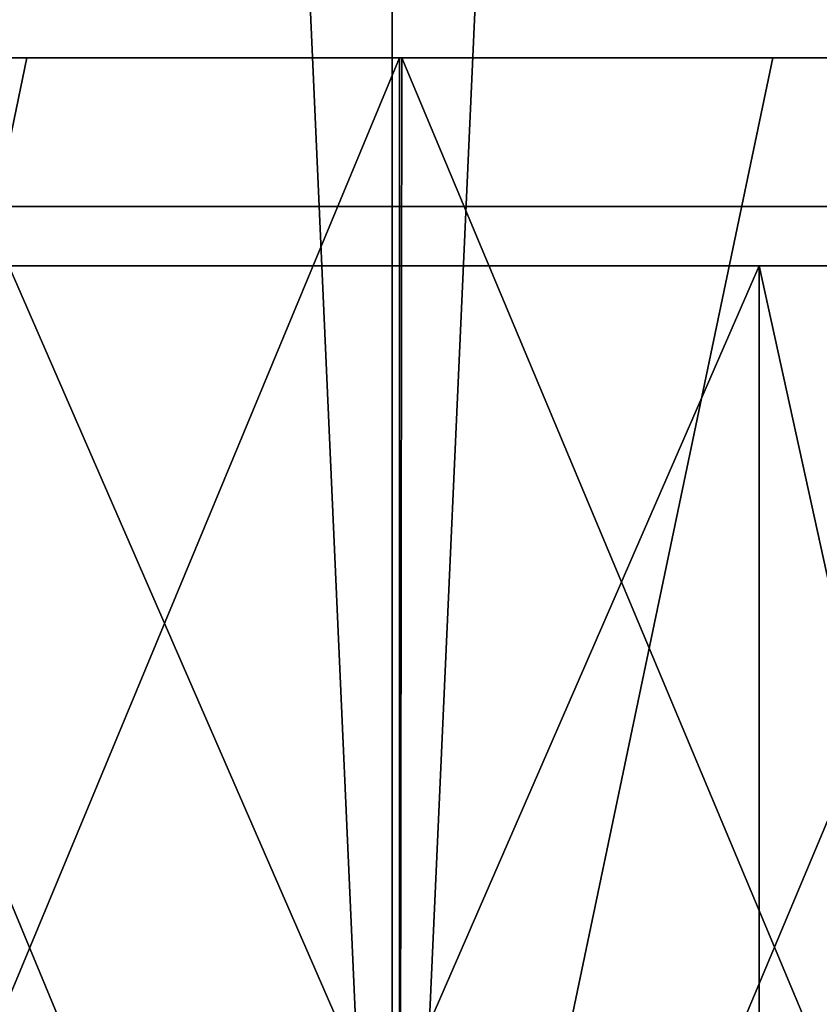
# Model space of a CAD drawing. Header units: millimetres. Extents: x -47 to 51, y -73 to 34.
# Tile 14 of 113: x -8.9 to -6.2, y -69.69 to -66.37. Entities that reach past the tile are written whole.
import ezdxf

# ---------------------------------------------------------------- set-up
doc = ezdxf.new("R2010")
doc.units = ezdxf.units.MM
doc.header["$LTSCALE"] = 65.185185
for name, color, linetype in [('154', 7, 'CONTINUOUS'), ('155', 7, 'CONTINUOUS'), ('159', 7, 'CONTINUOUS'), ('161', 7, 'CONTINUOUS'), ('162', 7, 'CONTINUOUS'), ('179', 7, 'CONTINUOUS'), ('180', 7, 'CONTINUOUS'), ('181', 7, 'CONTINUOUS'), ('182', 7, 'CONTINUOUS'), ('189', 7, 'CONTINUOUS'), ('193', 7, 'CONTINUOUS'), ('194', 7, 'CONTINUOUS'), ('209', 7, 'CONTINUOUS'), ('210', 7, 'CONTINUOUS')]:
    doc.layers.add(name, color=color, linetype=linetype)

msp = doc.modelspace()

# ---------------------------------------------------------------- linework, layer by layer
at = {"layer": '154', "linetype": 'Continuous'}
for points in [[(-10.1165, -66.5, 41.0206), (-10.105, -66.5, -41.0234), (-8.8705, -66.5, 41.3078), (-10.1165, -66.5, 41.0206)], [(-10.105, -66.5, -41.0234), (-7.6079, -66.5, -41.5591), (-8.8705, -66.5, 41.3078), (-10.105, -66.5, -41.0234)], [(-8.8705, -66.5, 41.3078), (-7.6079, -66.5, -41.5591), (-7.6166, -66.5, 41.5575), (-8.8705, -66.5, 41.3078)], [(-7.6166, -66.5, 41.5575), (-7.6079, -66.5, -41.5591), (-6.3584, -66.5, 41.7688), (-7.6166, -66.5, 41.5575)], [(-7.6079, -66.5, -41.5591), (-5.09, -66.5, -41.9421), (-6.3584, -66.5, 41.7688), (-7.6079, -66.5, -41.5591)], [(-6.3584, -66.5, 41.7688), (-5.09, -66.5, -41.9421), (-5.0965, -66.5, 41.9414), (-6.3584, -66.5, 41.7688)]]:
    msp.add_3dface(points, dxfattribs=at)
at = {"layer": '155', "linetype": 'Continuous'}
for points in [[(-7.6158, -72.5, -41.5579), (-10.105, -66.5, -41.0234), (-10.1111, -72.5, -41.0223), (-7.6158, -72.5, -41.5579)], [(-7.6079, -66.5, -41.5591), (-10.105, -66.5, -41.0234), (-7.6158, -72.5, -41.5579), (-7.6079, -66.5, -41.5591)], [(-5.0927, -72.5, -41.9419), (-7.6079, -66.5, -41.5591), (-7.6158, -72.5, -41.5579), (-5.0927, -72.5, -41.9419)], [(-5.09, -66.5, -41.9421), (-7.6079, -66.5, -41.5591), (-5.0927, -72.5, -41.9419), (-5.09, -66.5, -41.9421)]]:
    msp.add_3dface(points, dxfattribs=at)
at = {"layer": '159', "linetype": 'Continuous'}
for points in [[(-10.1165, -66.5, 41.0206), (-8.8705, -66.5, 41.3078), (-10.1111, -72.5, 41.0223), (-10.1165, -66.5, 41.0206)], [(-8.8705, -66.5, 41.3078), (-7.6166, -66.5, 41.5575), (-10.1111, -72.5, 41.0223), (-8.8705, -66.5, 41.3078)], [(-7.6166, -66.5, 41.5575), (-7.6158, -72.5, 41.5579), (-10.1111, -72.5, 41.0223), (-7.6166, -66.5, 41.5575)], [(-7.6166, -66.5, 41.5575), (-6.3584, -66.5, 41.7688), (-7.6158, -72.5, 41.5579), (-7.6166, -66.5, 41.5575)], [(-6.3584, -66.5, 41.7688), (-5.0965, -66.5, 41.9414), (-7.6158, -72.5, 41.5579), (-6.3584, -66.5, 41.7688)], [(-5.0965, -66.5, 41.9414), (-5.0927, -72.5, 41.9419), (-7.6158, -72.5, 41.5579), (-5.0965, -66.5, 41.9414)]]:
    msp.add_3dface(points, dxfattribs=at)
at = {"layer": '161', "linetype": 'Continuous'}
for points in [[(-10.1471, -72.5, 42.814), (-7.6405, -72.5, 43.3315), (-10.1471, -16.5, 42.814), (-10.1471, -72.5, 42.814)], [(-10.1471, -16.5, 42.814), (-7.6405, -72.5, 43.3315), (-7.6405, -16.5, 43.3315), (-10.1471, -16.5, 42.814)], [(-7.6405, -72.5, 43.3315), (-5.1081, -72.5, 43.7025), (-7.6405, -16.5, 43.3315), (-7.6405, -72.5, 43.3315)], [(-7.6405, -16.5, 43.3315), (-5.1081, -72.5, 43.7025), (-5.5632, -50.5, 43.6469), (-7.6405, -16.5, 43.3315)]]:
    msp.add_3dface(points, dxfattribs=at)
at = {"layer": '162', "linetype": 'Continuous'}
for points in [[(-10.1471, -16.5, -42.814), (-7.6405, -16.5, -43.3315), (-10.1471, -72.5, -42.814), (-10.1471, -16.5, -42.814)], [(-10.1471, -72.5, -42.814), (-7.6405, -16.5, -43.3315), (-7.6405, -72.5, -43.3315), (-10.1471, -72.5, -42.814)], [(-7.6405, -16.5, -43.3315), (-5.1081, -16.5, -43.7025), (-7.6405, -72.5, -43.3315), (-7.6405, -16.5, -43.3315)], [(-7.6405, -72.5, -43.3315), (-5.1081, -16.5, -43.7025), (-5.1081, -72.5, -43.7025), (-7.6405, -72.5, -43.3315)]]:
    msp.add_3dface(points, dxfattribs=at)
at = {"layer": '179', "linetype": 'Continuous'}
for points in [[(-7.7411, -67, -31.0495), (-9.888, -67, -30.434), (-7.7414, -67, 31.0495), (-7.7411, -67, -31.0495)], [(-7.7414, -67, 31.0495), (-9.888, -67, -30.434), (-9.8873, -67, 30.4342), (-7.7414, -67, 31.0495)], [(-5.5566, -67, 31.5139), (-7.7411, -67, -31.0495), (-7.7414, -67, 31.0495), (-5.5566, -67, 31.5139)], [(-5.5554, -67, -31.5141), (-7.7411, -67, -31.0495), (-5.5566, -67, 31.5139), (-5.5554, -67, -31.5141)]]:
    msp.add_3dface(points, dxfattribs=at)
at = {"layer": '180', "color": 252, "linetype": 'Continuous', "true_color": 0x969696}
for points in [[(-7.7411, -67.2, 31.0495), (-9.888, -67.2, 30.434), (-7.8687, -67.2, 37.7797), (-7.7411, -67.2, 31.0495)], [(-7.8687, -67.2, 37.7797), (-9.888, -67.2, 30.434), (-8.0875, -67.2, 37.7147), (-7.8687, -67.2, 37.7797)], [(-8.0875, -67.2, 37.7147), (-9.888, -67.2, 30.434), (-8.4031, -67.2, 37.6387), (-8.0875, -67.2, 37.7147)], [(-8.4031, -67.2, 37.6387), (-9.888, -67.2, 30.434), (-8.6162, -67.2, 37.5992), (-8.4031, -67.2, 37.6387)], [(-8.6162, -67.2, 37.5992), (-9.888, -67.2, 30.434), (-8.7764, -67.2, 37.5827), (-8.6162, -67.2, 37.5992)], [(-8.7764, -67.2, 37.5827), (-9.888, -67.2, 30.434), (-8.895, -67.2, 37.5831), (-8.7764, -67.2, 37.5827)], [(-9.8873, -67.2, -30.4342), (-7.7414, -67.2, -31.0495), (-9.1475, -67.2, -36.3677), (-9.8873, -67.2, -30.4342)], [(-8.7773, -67.2, -36.4588), (-8.9325, -67.2, -40.7832), (-9.4943, -67.2, -39.3719), (-8.7773, -67.2, -36.4588)], [(-9.1475, -67.2, -36.3677), (-7.7414, -67.2, -31.0495), (-8.7773, -67.2, -36.4588), (-9.1475, -67.2, -36.3677)], [(-6.4049, -67.2, -41.2558), (-8.9325, -67.2, -40.7832), (-6.5903, -67.2, -39.973), (-6.4049, -67.2, -41.2558)], [(-6.5903, -67.2, -39.973), (-8.9325, -67.2, -40.7832), (-8.4483, -67.2, -36.8994), (-6.5903, -67.2, -39.973)], [(-8.4483, -67.2, -36.8994), (-8.9325, -67.2, -40.7832), (-8.7773, -67.2, -36.4588), (-8.4483, -67.2, -36.8994)], [(-8.9314, -67.2, 40.7835), (-6.4044, -67.2, 41.2559), (-8.8421, -67.2, 38.9504), (-8.9314, -67.2, 40.7835)], [(-8.9124, -67.2, 38.8651), (-8.9314, -67.2, 40.7835), (-8.8842, -67.2, 38.9069), (-8.9124, -67.2, 38.8651)], [(-8.8842, -67.2, 38.9069), (-8.9314, -67.2, 40.7835), (-8.8421, -67.2, 38.9504), (-8.8842, -67.2, 38.9069)], [(-8.8421, -67.2, 38.9504), (-6.4044, -67.2, 41.2559), (-8.7789, -67.2, 38.9974), (-8.8421, -67.2, 38.9504)], [(-8.7957, -67.2, 38.2471), (-8.7655, -67.2, 38.2246), (-8.7736, -67.2, 38.1462), (-8.7957, -67.2, 38.2471)], [(-8.7789, -67.2, 38.9974), (-6.4044, -67.2, 41.2559), (-8.6955, -67.2, 39.0413), (-8.7789, -67.2, 38.9974)], [(-7.7414, -67.2, -31.0495), (-8.4483, -67.2, -36.8994), (-8.7773, -67.2, -36.4588), (-7.7414, -67.2, -31.0495)], [(-8.7736, -67.2, 38.1462), (-8.7655, -67.2, 38.2246), (-8.7541, -67.2, 38.0774), (-8.7736, -67.2, 38.1462)], [(-8.7655, -67.2, 38.2246), (-8.7264, -67.2, 38.205), (-8.7541, -67.2, 38.0774), (-8.7655, -67.2, 38.2246)], [(-8.7541, -67.2, 38.0774), (-8.7264, -67.2, 38.205), (-8.7318, -67.2, 38.0288), (-8.7541, -67.2, 38.0774)], [(-8.7318, -67.2, 38.0288), (-8.7264, -67.2, 38.205), (-8.7088, -67.2, 37.9968), (-8.7318, -67.2, 38.0288)], [(-8.7264, -67.2, 38.205), (-8.6747, -67.2, 38.189), (-8.7088, -67.2, 37.9968), (-8.7264, -67.2, 38.205)], [(-8.7088, -67.2, 37.9968), (-8.6747, -67.2, 38.189), (-8.6858, -67.2, 37.9765), (-8.7088, -67.2, 37.9968)], [(-8.6955, -67.2, 39.0413), (-6.4044, -67.2, 41.2559), (-8.5767, -67.2, 39.0851), (-8.6955, -67.2, 39.0413)], [(-8.6858, -67.2, 37.9765), (-8.6747, -67.2, 38.189), (-8.6621, -67.2, 37.9642), (-8.6858, -67.2, 37.9765)], [(-8.6747, -67.2, 38.189), (-8.6048, -67.2, 38.1785), (-8.6621, -67.2, 37.9642), (-8.6747, -67.2, 38.189)], [(-8.6621, -67.2, 37.9642), (-8.6048, -67.2, 38.1785), (-8.6282, -67.2, 37.9566), (-8.6621, -67.2, 37.9642)], [(-8.6282, -67.2, 37.9566), (-8.6048, -67.2, 38.1785), (-8.5807, -67.2, 37.9546), (-8.6282, -67.2, 37.9566)], [(-8.6048, -67.2, 38.1785), (-8.5123, -67.2, 38.1768), (-8.5807, -67.2, 37.9546), (-8.6048, -67.2, 38.1785)], [(-8.5807, -67.2, 37.9546), (-8.5123, -67.2, 38.1768), (-8.5168, -67.2, 37.9589), (-8.5807, -67.2, 37.9546)], [(-8.5767, -67.2, 39.0851), (-6.4044, -67.2, 41.2559), (-8.4136, -67.2, 39.1276), (-8.5767, -67.2, 39.0851)], [(-8.5168, -67.2, 37.9589), (-8.5123, -67.2, 38.1768), (-8.4321, -67.2, 37.9709), (-8.5168, -67.2, 37.9589)], [(-8.5123, -67.2, 38.1768), (-8.3928, -67.2, 38.1876), (-8.4321, -67.2, 37.9709), (-8.5123, -67.2, 38.1768)], [(-8.4483, -67.2, -36.8994), (-7.7414, -67.2, -31.0495), (-8.3867, -67.2, -36.5766), (-8.4483, -67.2, -36.8994)], [(-6.0902, -67.2, -37.3488), (-6.5903, -67.2, -39.973), (-8.4483, -67.2, -36.8994), (-6.0902, -67.2, -37.3488)], [(-8.4321, -67.2, 37.9709), (-8.3928, -67.2, 38.1876), (-8.3203, -67.2, 37.9929), (-8.4321, -67.2, 37.9709)], [(-8.4136, -67.2, 39.1276), (-6.4044, -67.2, 41.2559), (-8.1725, -67.2, 39.1738), (-8.4136, -67.2, 39.1276)], [(-8.3928, -67.2, 38.1876), (-8.241, -67.2, 38.2151), (-8.3203, -67.2, 37.9929), (-8.3928, -67.2, 38.1876)], [(-7.7414, -67.2, -31.0495), (-5.6542, -67.2, -37.0974), (-8.3867, -67.2, -36.5766), (-7.7414, -67.2, -31.0495)], [(-8.3203, -67.2, 37.9929), (-8.241, -67.2, 38.2151), (-8.2127, -67.2, 38.0181), (-8.3203, -67.2, 37.9929)], [(-8.2127, -67.2, 38.0181), (-8.241, -67.2, 38.2151), (-8.0106, -67.2, 38.2723), (-8.2127, -67.2, 38.0181)], [(-8.1375, -67.2, 38.0385), (-8.2127, -67.2, 38.0181), (-8.0106, -67.2, 38.2723), (-8.1375, -67.2, 38.0385)], [(-8.1725, -67.2, 39.1738), (-6.4044, -67.2, 41.2559), (-7.9994, -67.2, 39.1947), (-8.1725, -67.2, 39.1738)], [(-8.0846, -67.2, 38.0554), (-8.1375, -67.2, 38.0385), (-8.0106, -67.2, 38.2723), (-8.0846, -67.2, 38.0554)], [(-8.0478, -67.2, 38.07), (-8.0846, -67.2, 38.0554), (-8.0106, -67.2, 38.2723), (-8.0478, -67.2, 38.07)], [(-8.0229, -67.2, 38.0828), (-8.0478, -67.2, 38.07), (-8.0106, -67.2, 38.2723), (-8.0229, -67.2, 38.0828)], [(-8.0079, -67.2, 38.0951), (-8.0229, -67.2, 38.0828), (-8.0106, -67.2, 38.2723), (-8.0079, -67.2, 38.0951)], [(-7.9833, -67.2, 38.1759), (-8.0079, -67.2, 38.0951), (-8.0106, -67.2, 38.2723), (-7.9833, -67.2, 38.1759)], [(-7.8438, -67.2, 38.3262), (-7.9833, -67.2, 38.1759), (-8.0106, -67.2, 38.2723), (-7.8438, -67.2, 38.3262)], [(-7.989, -67.2, 38.1251), (-8.0079, -67.2, 38.0951), (-7.9833, -67.2, 38.1759), (-7.989, -67.2, 38.1251)], [(-7.9994, -67.2, 39.1947), (-6.4044, -67.2, 41.2559), (-7.8748, -67.2, 39.1972), (-7.9994, -67.2, 39.1947)], [(-7.9819, -67.2, 38.1513), (-7.989, -67.2, 38.1251), (-7.9833, -67.2, 38.1759), (-7.9819, -67.2, 38.1513)], [(-7.4868, -67.2, 38.2847), (-7.9833, -67.2, 38.1759), (-7.6426, -67.2, 38.4267), (-7.4868, -67.2, 38.2847)], [(-7.6426, -67.2, 38.4267), (-7.9833, -67.2, 38.1759), (-7.7245, -67.2, 38.3776), (-7.6426, -67.2, 38.4267)], [(-7.7245, -67.2, 38.3776), (-7.9833, -67.2, 38.1759), (-7.8438, -67.2, 38.3262), (-7.7245, -67.2, 38.3776)], [(-7.8748, -67.2, 39.1972), (-6.4044, -67.2, 41.2559), (-7.7876, -67.2, 39.1855), (-7.8748, -67.2, 39.1972)], [(-7.7163, -67.2, 37.8377), (-7.7411, -67.2, 31.0495), (-7.8687, -67.2, 37.7797), (-7.7163, -67.2, 37.8377)], [(-7.7876, -67.2, 39.1855), (-6.4044, -67.2, 41.2559), (-7.7424, -67.2, 39.1691), (-7.7876, -67.2, 39.1855)], [(-7.7424, -67.2, 39.1691), (-6.4044, -67.2, 41.2559), (-7.7013, -67.2, 39.1434), (-7.7424, -67.2, 39.1691)], [(-7.7414, -67.2, -31.0495), (-5.5566, -67.2, -31.5139), (-5.6542, -67.2, -37.0974), (-7.7414, -67.2, -31.0495)], [(-5.5554, -67.2, 31.5141), (-7.7411, -67.2, 31.0495), (-5.6709, -67.2, 37.8396), (-5.5554, -67.2, 31.5141)], [(-5.6709, -67.2, 37.8396), (-7.7411, -67.2, 31.0495), (-6.1889, -67.2, 37.7544), (-5.6709, -67.2, 37.8396)], [(-6.1889, -67.2, 37.7544), (-7.7411, -67.2, 31.0495), (-6.2422, -67.2, 38.0784), (-6.1889, -67.2, 37.7544)], [(-6.2422, -67.2, 38.0784), (-7.7411, -67.2, 31.0495), (-7.0316, -67.2, 37.9486), (-6.2422, -67.2, 38.0784)], [(-7.0316, -67.2, 37.9486), (-7.7411, -67.2, 31.0495), (-7.0914, -67.2, 38.3121), (-7.0316, -67.2, 37.9486)], [(-7.0914, -67.2, 38.3121), (-7.7411, -67.2, 31.0495), (-7.2124, -67.2, 38.7195), (-7.0914, -67.2, 38.3121)], [(-7.2124, -67.2, 38.7195), (-7.7411, -67.2, 31.0495), (-7.2315, -67.2, 38.88), (-7.2124, -67.2, 38.7195)], [(-7.2315, -67.2, 38.88), (-7.7411, -67.2, 31.0495), (-7.2332, -67.2, 39.0033), (-7.2315, -67.2, 38.88)], [(-7.2332, -67.2, 39.0033), (-7.7411, -67.2, 31.0495), (-7.4725, -67.2, 38.1791), (-7.2332, -67.2, 39.0033)], [(-7.4725, -67.2, 38.1791), (-7.7411, -67.2, 31.0495), (-7.4766, -67.2, 38.0991), (-7.4725, -67.2, 38.1791)], [(-7.4766, -67.2, 38.0991), (-7.7411, -67.2, 31.0495), (-7.4932, -67.2, 38.0352), (-7.4766, -67.2, 38.0991)], [(-7.4932, -67.2, 38.0352), (-7.7411, -67.2, 31.0495), (-7.5204, -67.2, 37.9816), (-7.4932, -67.2, 38.0352)], [(-7.5204, -67.2, 37.9816), (-7.7411, -67.2, 31.0495), (-7.5589, -67.2, 37.9346), (-7.5204, -67.2, 37.9816)], [(-7.5589, -67.2, 37.9346), (-7.7411, -67.2, 31.0495), (-7.6123, -67.2, 37.8921), (-7.5589, -67.2, 37.9346)], [(-7.6123, -67.2, 37.8921), (-7.7411, -67.2, 31.0495), (-7.7163, -67.2, 37.8377), (-7.6123, -67.2, 37.8921)], [(-7.7013, -67.2, 39.1434), (-6.4044, -67.2, 41.2559), (-7.6623, -67.2, 39.1061), (-7.7013, -67.2, 39.1434)], [(-7.6623, -67.2, 39.1061), (-6.4044, -67.2, 41.2559), (-7.6243, -67.2, 39.0519), (-7.6623, -67.2, 39.1061)], [(-7.6081, -67.2, 38.4571), (-7.4868, -67.2, 38.2847), (-7.6426, -67.2, 38.4267), (-7.6081, -67.2, 38.4571)], [(-7.6243, -67.2, 39.0519), (-6.4044, -67.2, 41.2559), (-7.5872, -67.2, 38.9718), (-7.6243, -67.2, 39.0519)], [(-7.5803, -67.2, 38.4926), (-7.4868, -67.2, 38.2847), (-7.6081, -67.2, 38.4571), (-7.5803, -67.2, 38.4926)], [(-7.5872, -67.2, 38.9718), (-6.4044, -67.2, 41.2559), (-7.5537, -67.2, 38.8553), (-7.5872, -67.2, 38.9718)], [(-7.5583, -67.2, 38.535), (-7.4868, -67.2, 38.2847), (-7.5803, -67.2, 38.4926), (-7.5583, -67.2, 38.535)], [(-7.5423, -67.2, 38.5871), (-7.4868, -67.2, 38.2847), (-7.5583, -67.2, 38.535), (-7.5423, -67.2, 38.5871)], [(-7.5537, -67.2, 38.8553), (-6.4044, -67.2, 41.2559), (-7.5355, -67.2, 38.7406), (-7.5537, -67.2, 38.8553)], [(-7.5335, -67.2, 38.6533), (-7.4868, -67.2, 38.2847), (-7.5423, -67.2, 38.5871), (-7.5335, -67.2, 38.6533)], [(-7.5355, -67.2, 38.7406), (-6.4044, -67.2, 41.2559), (-7.5335, -67.2, 38.6533), (-7.5355, -67.2, 38.7406)], [(-6.4044, -67.2, 41.2559), (-7.2046, -67.2, 39.1644), (-7.5335, -67.2, 38.6533), (-6.4044, -67.2, 41.2559)], [(-7.2046, -67.2, 39.1644), (-7.4868, -67.2, 38.2847), (-7.5335, -67.2, 38.6533), (-7.2046, -67.2, 39.1644)], [(-7.4868, -67.2, 38.2847), (-7.2046, -67.2, 39.1644), (-7.4725, -67.2, 38.1791), (-7.4868, -67.2, 38.2847)], [(-7.2226, -67.2, 39.096), (-7.2332, -67.2, 39.0033), (-7.4725, -67.2, 38.1791), (-7.2226, -67.2, 39.096)], [(-7.2046, -67.2, 39.1644), (-7.2226, -67.2, 39.096), (-7.4725, -67.2, 38.1791), (-7.2046, -67.2, 39.1644)], [(-6.7437, -67.2, 38.7966), (-7.0914, -67.2, 38.3121), (-7.2124, -67.2, 38.7195), (-6.7437, -67.2, 38.7966)], [(-7.2046, -67.2, 39.1644), (-6.4044, -67.2, 41.2559), (-7.1818, -67.2, 39.2155), (-7.2046, -67.2, 39.1644)], [(-7.1818, -67.2, 39.2155), (-6.4044, -67.2, 41.2559), (-7.1555, -67.2, 39.2546), (-7.1818, -67.2, 39.2155)], [(-7.1555, -67.2, 39.2546), (-6.4044, -67.2, 41.2559), (-7.1135, -67.2, 39.2966), (-7.1555, -67.2, 39.2546)], [(-7.1135, -67.2, 39.2966), (-6.4044, -67.2, 41.2559), (-7.0489, -67.2, 39.341), (-7.1135, -67.2, 39.2966)], [(-6.302, -67.2, 38.4419), (-7.0914, -67.2, 38.3121), (-6.3833, -67.2, 38.9369), (-6.302, -67.2, 38.4419)], [(-6.3833, -67.2, 38.9369), (-7.0914, -67.2, 38.3121), (-6.3949, -67.2, 38.9918), (-6.3833, -67.2, 38.9369)], [(-6.3949, -67.2, 38.9918), (-7.0914, -67.2, 38.3121), (-6.4087, -67.2, 39.0306), (-6.3949, -67.2, 38.9918)], [(-6.4087, -67.2, 39.0306), (-7.0914, -67.2, 38.3121), (-6.4242, -67.2, 39.0556), (-6.4087, -67.2, 39.0306)], [(-6.4242, -67.2, 39.0556), (-7.0914, -67.2, 38.3121), (-6.4335, -67.2, 39.063), (-6.4242, -67.2, 39.0556)], [(-6.4335, -67.2, 39.063), (-7.0914, -67.2, 38.3121), (-6.4487, -67.2, 39.0687), (-6.4335, -67.2, 39.063)], [(-6.4487, -67.2, 39.0687), (-7.0914, -67.2, 38.3121), (-6.4703, -67.2, 39.0719), (-6.4487, -67.2, 39.0687)], [(-6.4703, -67.2, 39.0719), (-7.0914, -67.2, 38.3121), (-6.499, -67.2, 39.0723), (-6.4703, -67.2, 39.0719)], [(-6.499, -67.2, 39.0723), (-7.0914, -67.2, 38.3121), (-6.5361, -67.2, 39.0694), (-6.499, -67.2, 39.0723)], [(-6.5361, -67.2, 39.0694), (-7.0914, -67.2, 38.3121), (-6.7437, -67.2, 38.7966), (-6.5361, -67.2, 39.0694)], [(-7.0489, -67.2, 39.341), (-6.4044, -67.2, 41.2559), (-6.9522, -67.2, 39.3864), (-7.0489, -67.2, 39.341)], [(-6.9522, -67.2, 39.3864), (-6.4044, -67.2, 41.2559), (-6.8134, -67.2, 39.4305), (-6.9522, -67.2, 39.3864)], [(-6.8134, -67.2, 39.4305), (-6.4044, -67.2, 41.2559), (-6.6214, -67.2, 39.4703), (-6.8134, -67.2, 39.4305)], [(-6.7559, -67.2, 38.9184), (-6.754, -67.2, 38.9567), (-6.753, -67.2, 38.8662), (-6.7559, -67.2, 38.9184)], [(-6.754, -67.2, 38.9567), (-6.7484, -67.2, 38.9837), (-6.753, -67.2, 38.8662), (-6.754, -67.2, 38.9567)], [(-6.753, -67.2, 38.8662), (-6.7484, -67.2, 38.9837), (-6.7437, -67.2, 38.7966), (-6.753, -67.2, 38.8662)], [(-6.7484, -67.2, 38.9837), (-6.7398, -67.2, 39.0012), (-6.7437, -67.2, 38.7966), (-6.7484, -67.2, 38.9837)], [(-6.5831, -67.2, 39.0628), (-6.5361, -67.2, 39.0694), (-6.7437, -67.2, 38.7966), (-6.5831, -67.2, 39.0628)], [(-6.6468, -67.2, 39.0495), (-6.5831, -67.2, 39.0628), (-6.7437, -67.2, 38.7966), (-6.6468, -67.2, 39.0495)], [(-6.6922, -67.2, 39.0342), (-6.6468, -67.2, 39.0495), (-6.7437, -67.2, 38.7966), (-6.6922, -67.2, 39.0342)], [(-6.7223, -67.2, 39.0178), (-6.6922, -67.2, 39.0342), (-6.7437, -67.2, 38.7966), (-6.7223, -67.2, 39.0178)], [(-6.7398, -67.2, 39.0012), (-6.7223, -67.2, 39.0178), (-6.7437, -67.2, 38.7966), (-6.7398, -67.2, 39.0012)], [(-6.6214, -67.2, 39.4703), (-6.4044, -67.2, 41.2559), (-6.4156, -67.2, 39.4949), (-6.6214, -67.2, 39.4703)], [(-6.2158, -67.2, -40.0443), (-6.4049, -67.2, -41.2558), (-6.5903, -67.2, -39.973), (-6.2158, -67.2, -40.0443)], [(-6.4156, -67.2, 39.4949), (-6.4044, -67.2, 41.2559), (-6.2656, -67.2, 39.4961), (-6.4156, -67.2, 39.4949)], [(-5.1313, -67.2, -41.4335), (-6.4049, -67.2, -41.2558), (-5.6542, -67.2, -37.0974), (-5.1313, -67.2, -41.4335)], [(-5.6542, -67.2, -37.0974), (-6.4049, -67.2, -41.2558), (-6.2158, -67.2, -40.0443), (-5.6542, -67.2, -37.0974)], [(-6.4044, -67.2, 41.2559), (-3.8527, -67.2, 41.5719), (-6.2656, -67.2, 39.4961), (-6.4044, -67.2, 41.2559)], [(-6.2656, -67.2, 39.4961), (-3.8527, -67.2, 41.5719), (-6.1593, -67.2, 39.4813), (-6.2656, -67.2, 39.4961)]]:
    msp.add_3dface(points, dxfattribs=at)
at = {"layer": '181', "linetype": 'Continuous'}
for points in [[(-8.9325, -67.2, -40.7832), (-6.4049, -67.2, -41.2558), (-8.9314, -73, -40.7835), (-8.9325, -67.2, -40.7832)], [(-8.9314, -73, -40.7835), (-6.4049, -67.2, -41.2558), (-6.4044, -73, -41.2559), (-8.9314, -73, -40.7835)], [(-6.4049, -67.2, -41.2558), (-5.1313, -67.2, -41.4335), (-6.4044, -73, -41.2559), (-6.4049, -67.2, -41.2558)], [(-6.4044, -73, -41.2559), (-5.1313, -67.2, -41.4335), (-3.8527, -73, -41.5719), (-6.4044, -73, -41.2559)]]:
    msp.add_3dface(points, dxfattribs=at)
at = {"layer": '182', "linetype": 'Continuous'}
for points in [[(-6.4049, -73, 41.2558), (-8.9314, -67.2, 40.7835), (-8.9325, -73, 40.7832), (-6.4049, -73, 41.2558)], [(-6.4044, -67.2, 41.2559), (-8.9314, -67.2, 40.7835), (-6.4049, -73, 41.2558), (-6.4044, -67.2, 41.2559)], [(-5.1313, -73, 41.4335), (-6.4044, -67.2, 41.2559), (-6.4049, -73, 41.2558), (-5.1313, -73, 41.4335)], [(-3.8527, -67.2, 41.5719), (-6.4044, -67.2, 41.2559), (-5.1313, -73, 41.4335), (-3.8527, -67.2, 41.5719)]]:
    msp.add_3dface(points, dxfattribs=at)
at = {"layer": '189', "color": 252, "linetype": 'Continuous', "true_color": 0x969696}
for points in [[(-8.8775, -67.2, 38.5974), (-8.8729, -67.2, 38.6199), (-8.8752, -67.2, 38.571), (-8.8775, -67.2, 38.5974)], [(-8.8752, -67.2, 38.571), (-8.8729, -67.2, 38.6199), (-8.8655, -67.2, 38.527), (-8.8752, -67.2, 38.571)], [(-8.8729, -67.2, 38.6199), (-8.8618, -67.2, 38.6408), (-8.8655, -67.2, 38.527), (-8.8729, -67.2, 38.6199)], [(-8.8655, -67.2, 38.527), (-8.8618, -67.2, 38.6408), (-8.8562, -67.2, 38.5008), (-8.8655, -67.2, 38.527)], [(-8.8618, -67.2, 38.6408), (-8.8415, -67.2, 38.6618), (-8.8562, -67.2, 38.5008), (-8.8618, -67.2, 38.6408)], [(-8.8562, -67.2, 38.5008), (-8.8415, -67.2, 38.6618), (-8.8413, -67.2, 38.4796), (-8.8562, -67.2, 38.5008)], [(-8.8415, -67.2, 38.6618), (-8.8076, -67.2, 38.683), (-8.8413, -67.2, 38.4796), (-8.8415, -67.2, 38.6618)], [(-8.8413, -67.2, 38.4796), (-8.8076, -67.2, 38.683), (-8.8192, -67.2, 38.4615), (-8.8413, -67.2, 38.4796)], [(-8.8192, -67.2, 38.4615), (-8.8076, -67.2, 38.683), (-8.786, -67.2, 38.4461), (-8.8192, -67.2, 38.4615)], [(-8.8076, -67.2, 38.683), (-8.732, -67.2, 38.7123), (-8.786, -67.2, 38.4461), (-8.8076, -67.2, 38.683)], [(-8.786, -67.2, 38.4461), (-8.732, -67.2, 38.7123), (-8.76, -67.2, 38.4413), (-8.786, -67.2, 38.4461)], [(-8.76, -67.2, 38.4413), (-8.732, -67.2, 38.7123), (-8.7236, -67.2, 38.4406), (-8.76, -67.2, 38.4413)], [(-8.732, -67.2, 38.7123), (-8.6241, -67.2, 38.743), (-8.7236, -67.2, 38.4406), (-8.732, -67.2, 38.7123)], [(-8.7236, -67.2, 38.4406), (-8.6241, -67.2, 38.743), (-8.675, -67.2, 38.444), (-8.7236, -67.2, 38.4406)], [(-8.675, -67.2, 38.444), (-8.6241, -67.2, 38.743), (-8.6101, -67.2, 38.4523), (-8.675, -67.2, 38.444)], [(-8.6241, -67.2, 38.743), (-8.4719, -67.2, 38.7787), (-8.6101, -67.2, 38.4523), (-8.6241, -67.2, 38.743)], [(-8.6101, -67.2, 38.4523), (-8.4719, -67.2, 38.7787), (-8.5231, -67.2, 38.4672), (-8.6101, -67.2, 38.4523)], [(-8.5231, -67.2, 38.4672), (-8.4719, -67.2, 38.7787), (-8.4056, -67.2, 38.4912), (-8.5231, -67.2, 38.4672)], [(-8.4719, -67.2, 38.7787), (-8.3357, -67.2, 38.8057), (-8.4056, -67.2, 38.4912), (-8.4719, -67.2, 38.7787)], [(-8.4056, -67.2, 38.4912), (-8.3357, -67.2, 38.8057), (-8.2981, -67.2, 38.5165), (-8.4056, -67.2, 38.4912)], [(-8.3357, -67.2, 38.8057), (-8.2058, -67.2, 38.8259), (-8.2981, -67.2, 38.5165), (-8.3357, -67.2, 38.8057)], [(-8.2981, -67.2, 38.5165), (-8.2058, -67.2, 38.8259), (-8.22, -67.2, 38.538), (-8.2981, -67.2, 38.5165)], [(-8.22, -67.2, 38.538), (-8.2058, -67.2, 38.8259), (-8.163, -67.2, 38.5567), (-8.22, -67.2, 38.538)], [(-8.2058, -67.2, 38.8259), (-8.1568, -67.2, 38.8277), (-8.163, -67.2, 38.5567), (-8.2058, -67.2, 38.8259)], [(-8.1568, -67.2, 38.8277), (-8.1217, -67.2, 38.8209), (-8.163, -67.2, 38.5567), (-8.1568, -67.2, 38.8277)], [(-8.163, -67.2, 38.5567), (-8.1217, -67.2, 38.8209), (-8.1217, -67.2, 38.5731), (-8.163, -67.2, 38.5567)], [(-8.1217, -67.2, 38.8209), (-8.0956, -67.2, 38.8084), (-8.1217, -67.2, 38.5731), (-8.1217, -67.2, 38.8209)], [(-8.1217, -67.2, 38.5731), (-8.0956, -67.2, 38.8084), (-8.0925, -67.2, 38.5879), (-8.1217, -67.2, 38.5731)], [(-8.0956, -67.2, 38.8084), (-8.0751, -67.2, 38.7903), (-8.0925, -67.2, 38.5879), (-8.0956, -67.2, 38.8084)], [(-8.0925, -67.2, 38.5879), (-8.0751, -67.2, 38.7903), (-8.0731, -67.2, 38.6015), (-8.0925, -67.2, 38.5879)], [(-8.0751, -67.2, 38.7903), (-8.0587, -67.2, 38.7651), (-8.0731, -67.2, 38.6015), (-8.0751, -67.2, 38.7903)], [(-8.0587, -67.2, 38.7651), (-8.0623, -67.2, 38.6142), (-8.0731, -67.2, 38.6015), (-8.0587, -67.2, 38.7651)], [(-8.0476, -67.2, 38.6497), (-8.0623, -67.2, 38.6142), (-8.0587, -67.2, 38.7651), (-8.0476, -67.2, 38.6497)], [(-8.0464, -67.2, 38.7286), (-8.0476, -67.2, 38.6497), (-8.0587, -67.2, 38.7651), (-8.0464, -67.2, 38.7286)], [(-8.0422, -67.2, 38.6879), (-8.0476, -67.2, 38.6497), (-8.0464, -67.2, 38.7286), (-8.0422, -67.2, 38.6879)]]:
    msp.add_3dface(points, dxfattribs=at)
at = {"layer": '193', "linetype": 'Continuous'}
for points in [[(-8.3867, -67, -36.5766), (-5.6542, -67, -37.0974), (-8.4483, -67, -36.8994), (-8.3867, -67, -36.5766)], [(-8.4483, -67, -36.8994), (-5.6542, -67, -37.0974), (-6.0902, -67, -37.3488), (-8.4483, -67, -36.8994)], [(-6.0902, -67, -37.3488), (-6.2158, -67, -40.0443), (-6.5903, -67, -39.973), (-6.0902, -67, -37.3488)], [(-5.6542, -67, -37.0974), (-6.2158, -67, -40.0443), (-6.0902, -67, -37.3488), (-5.6542, -67, -37.0974)]]:
    msp.add_3dface(points, dxfattribs=at)
at = {"layer": '194', "linetype": 'Continuous'}
for points in [[(-9.1475, -67, -36.3677), (-8.7773, -67, -36.4588), (-9.8645, -67, -39.2808), (-9.1475, -67, -36.3677)], [(-9.8645, -67, -39.2808), (-8.7773, -67, -36.4588), (-9.4943, -67, -39.3719), (-9.8645, -67, -39.2808)]]:
    msp.add_3dface(points, dxfattribs=at)
at = {"layer": '209', "linetype": 'Continuous'}
for points in [[(-7.2332, -67, 39.0032), (-7.2227, -67, 39.0958), (-7.2315, -67, 38.8801), (-7.2332, -67, 39.0032)], [(-7.2315, -67, 38.8801), (-7.2227, -67, 39.0958), (-7.2124, -67, 38.7195), (-7.2315, -67, 38.8801)], [(-7.2227, -67, 39.0958), (-7.2046, -67, 39.1643), (-7.2124, -67, 38.7195), (-7.2227, -67, 39.0958)], [(-6.9523, -67, 39.3864), (-6.8135, -67, 39.4305), (-7.2124, -67, 38.7195), (-6.9523, -67, 39.3864)], [(-7.2124, -67, 38.7195), (-6.8135, -67, 39.4305), (-6.7559, -67, 38.9184), (-7.2124, -67, 38.7195)], [(-7.0489, -67, 39.3409), (-6.9523, -67, 39.3864), (-7.2124, -67, 38.7195), (-7.0489, -67, 39.3409)], [(-7.1136, -67, 39.2966), (-7.0489, -67, 39.3409), (-7.2124, -67, 38.7195), (-7.1136, -67, 39.2966)], [(-7.1555, -67, 39.2546), (-7.1136, -67, 39.2966), (-7.2124, -67, 38.7195), (-7.1555, -67, 39.2546)], [(-7.1819, -67, 39.2154), (-7.1555, -67, 39.2546), (-7.2124, -67, 38.7195), (-7.1819, -67, 39.2154)], [(-7.2046, -67, 39.1643), (-7.1819, -67, 39.2154), (-7.2124, -67, 38.7195), (-7.2046, -67, 39.1643)], [(-6.7437, -67, 38.7966), (-7.2124, -67, 38.7195), (-6.753, -67, 38.8662), (-6.7437, -67, 38.7966)], [(-6.753, -67, 38.8662), (-7.2124, -67, 38.7195), (-6.7559, -67, 38.9184), (-6.753, -67, 38.8662)], [(-7.0914, -67, 38.3121), (-6.302, -67, 38.4419), (-7.0316, -67, 37.9486), (-7.0914, -67, 38.3121)], [(-7.0316, -67, 37.9486), (-6.302, -67, 38.4419), (-6.2422, -67, 38.0784), (-7.0316, -67, 37.9486)], [(-6.8135, -67, 39.4305), (-6.6214, -67, 39.4703), (-6.7484, -67, 38.9836), (-6.8135, -67, 39.4305)], [(-6.7559, -67, 38.9184), (-6.8135, -67, 39.4305), (-6.754, -67, 38.9566), (-6.7559, -67, 38.9184)], [(-6.754, -67, 38.9566), (-6.8135, -67, 39.4305), (-6.7484, -67, 38.9836), (-6.754, -67, 38.9566)], [(-6.7484, -67, 38.9836), (-6.6214, -67, 39.4703), (-6.7398, -67, 39.0012), (-6.7484, -67, 38.9836)], [(-6.7398, -67, 39.0012), (-6.6214, -67, 39.4703), (-6.7223, -67, 39.0178), (-6.7398, -67, 39.0012)], [(-6.7223, -67, 39.0178), (-6.6214, -67, 39.4703), (-6.6922, -67, 39.0343), (-6.7223, -67, 39.0178)], [(-6.6922, -67, 39.0343), (-6.6214, -67, 39.4703), (-6.6468, -67, 39.0495), (-6.6922, -67, 39.0343)], [(-6.6468, -67, 39.0495), (-6.6214, -67, 39.4703), (-6.5831, -67, 39.0628), (-6.6468, -67, 39.0495)], [(-6.6214, -67, 39.4703), (-6.4156, -67, 39.4949), (-6.5831, -67, 39.0628), (-6.6214, -67, 39.4703)], [(-6.5831, -67, 39.0628), (-6.4156, -67, 39.4949), (-6.536, -67, 39.0694), (-6.5831, -67, 39.0628)], [(-6.536, -67, 39.0694), (-6.4156, -67, 39.4949), (-6.4989, -67, 39.0723), (-6.536, -67, 39.0694)], [(-6.4989, -67, 39.0723), (-6.4156, -67, 39.4949), (-6.4701, -67, 39.0719), (-6.4989, -67, 39.0723)], [(-6.4701, -67, 39.0719), (-6.4156, -67, 39.4949), (-6.4485, -67, 39.0687), (-6.4701, -67, 39.0719)], [(-6.4485, -67, 39.0687), (-6.4156, -67, 39.4949), (-6.4335, -67, 39.0629), (-6.4485, -67, 39.0687)], [(-6.4335, -67, 39.0629), (-6.4156, -67, 39.4949), (-6.4242, -67, 39.0556), (-6.4335, -67, 39.0629)], [(-6.4242, -67, 39.0556), (-6.4156, -67, 39.4949), (-6.4087, -67, 39.0307), (-6.4242, -67, 39.0556)], [(-6.4156, -67, 39.4949), (-6.2656, -67, 39.4961), (-6.4087, -67, 39.0307), (-6.4156, -67, 39.4949)], [(-6.4087, -67, 39.0307), (-6.2656, -67, 39.4961), (-6.395, -67, 38.9919), (-6.4087, -67, 39.0307)], [(-6.395, -67, 38.9919), (-6.2656, -67, 39.4961), (-6.3833, -67, 38.9369), (-6.395, -67, 38.9919)], [(-6.3833, -67, 38.9369), (-6.2656, -67, 39.4961), (-6.302, -67, 38.4419), (-6.3833, -67, 38.9369)], [(-6.302, -67, 38.4419), (-6.2656, -67, 39.4961), (-6.2422, -67, 38.0784), (-6.302, -67, 38.4419)], [(-6.2656, -67, 39.4961), (-6.1593, -67, 39.4813), (-6.2422, -67, 38.0784), (-6.2656, -67, 39.4961)], [(-6.2422, -67, 38.0784), (-6.1593, -67, 39.4813), (-6.1889, -67, 37.7544), (-6.2422, -67, 38.0784)]]:
    msp.add_3dface(points, dxfattribs=at)
at = {"layer": '210', "linetype": 'Continuous'}
for points in [[(-8.9812, -67, 37.5955), (-8.9124, -67, 38.8651), (-8.895, -67, 37.5831), (-8.9812, -67, 37.5955)], [(-8.9124, -67, 38.8651), (-8.8842, -67, 38.9069), (-8.895, -67, 37.5831), (-8.9124, -67, 38.8651)], [(-8.895, -67, 37.5831), (-8.7957, -67, 38.2471), (-8.7763, -67, 37.5827), (-8.895, -67, 37.5831)], [(-8.7957, -67, 38.2471), (-8.895, -67, 37.5831), (-8.8192, -67, 38.4615), (-8.7957, -67, 38.2471)], [(-8.895, -67, 37.5831), (-8.8842, -67, 38.9069), (-8.8775, -67, 38.5974), (-8.895, -67, 37.5831)], [(-8.8192, -67, 38.4615), (-8.895, -67, 37.5831), (-8.8413, -67, 38.4796), (-8.8192, -67, 38.4615)], [(-8.8413, -67, 38.4796), (-8.895, -67, 37.5831), (-8.8562, -67, 38.5008), (-8.8413, -67, 38.4796)], [(-8.8562, -67, 38.5008), (-8.895, -67, 37.5831), (-8.8655, -67, 38.527), (-8.8562, -67, 38.5008)], [(-8.8655, -67, 38.527), (-8.895, -67, 37.5831), (-8.8752, -67, 38.571), (-8.8655, -67, 38.527)], [(-8.8752, -67, 38.571), (-8.895, -67, 37.5831), (-8.8775, -67, 38.5974), (-8.8752, -67, 38.571)], [(-8.8842, -67, 38.9069), (-8.842, -67, 38.9504), (-8.8775, -67, 38.5974), (-8.8842, -67, 38.9069)], [(-8.8775, -67, 38.5974), (-8.842, -67, 38.9504), (-8.8729, -67, 38.6198), (-8.8775, -67, 38.5974)], [(-8.8729, -67, 38.6198), (-8.842, -67, 38.9504), (-8.8618, -67, 38.6407), (-8.8729, -67, 38.6198)], [(-8.8618, -67, 38.6407), (-8.842, -67, 38.9504), (-8.8415, -67, 38.6617), (-8.8618, -67, 38.6407)], [(-8.842, -67, 38.9504), (-8.7789, -67, 38.9974), (-8.8415, -67, 38.6617), (-8.842, -67, 38.9504)], [(-8.8415, -67, 38.6617), (-8.7789, -67, 38.9974), (-8.8076, -67, 38.683), (-8.8415, -67, 38.6617)], [(-8.786, -67, 38.4461), (-8.7957, -67, 38.2471), (-8.8192, -67, 38.4615), (-8.786, -67, 38.4461)], [(-8.8076, -67, 38.683), (-8.7789, -67, 38.9974), (-8.7321, -67, 38.7123), (-8.8076, -67, 38.683)], [(-8.7653, -67, 38.2245), (-8.7957, -67, 38.2471), (-8.786, -67, 38.4461), (-8.7653, -67, 38.2245)], [(-8.7763, -67, 37.5827), (-8.7957, -67, 38.2471), (-8.7736, -67, 38.1462), (-8.7763, -67, 37.5827)], [(-8.7603, -67, 38.4413), (-8.7653, -67, 38.2245), (-8.786, -67, 38.4461), (-8.7603, -67, 38.4413)], [(-8.7789, -67, 38.9974), (-8.6955, -67, 39.0413), (-8.7321, -67, 38.7123), (-8.7789, -67, 38.9974)], [(-8.6161, -67, 37.5992), (-8.7763, -67, 37.5827), (-8.6286, -67, 37.9566), (-8.6161, -67, 37.5992)], [(-8.6286, -67, 37.9566), (-8.7763, -67, 37.5827), (-8.6621, -67, 37.9642), (-8.6286, -67, 37.9566)], [(-8.6621, -67, 37.9642), (-8.7763, -67, 37.5827), (-8.6857, -67, 37.9765), (-8.6621, -67, 37.9642)], [(-8.6857, -67, 37.9765), (-8.7763, -67, 37.5827), (-8.7086, -67, 37.9966), (-8.6857, -67, 37.9765)], [(-8.7086, -67, 37.9966), (-8.7763, -67, 37.5827), (-8.7316, -67, 38.0285), (-8.7086, -67, 37.9966)], [(-8.7316, -67, 38.0285), (-8.7763, -67, 37.5827), (-8.7539, -67, 38.077), (-8.7316, -67, 38.0285)], [(-8.7539, -67, 38.077), (-8.7763, -67, 37.5827), (-8.7736, -67, 38.1462), (-8.7539, -67, 38.077)], [(-8.7261, -67, 38.2049), (-8.7653, -67, 38.2245), (-8.7603, -67, 38.4413), (-8.7261, -67, 38.2049)], [(-8.7241, -67, 38.4406), (-8.7261, -67, 38.2049), (-8.7603, -67, 38.4413), (-8.7241, -67, 38.4406)], [(-8.7321, -67, 38.7123), (-8.6955, -67, 39.0413), (-8.6241, -67, 38.7429), (-8.7321, -67, 38.7123)], [(-8.674, -67, 38.1889), (-8.7261, -67, 38.2049), (-8.6754, -67, 38.444), (-8.674, -67, 38.1889)], [(-8.6754, -67, 38.444), (-8.7261, -67, 38.2049), (-8.7241, -67, 38.4406), (-8.6754, -67, 38.444)], [(-8.6955, -67, 39.0413), (-8.5767, -67, 39.0851), (-8.6241, -67, 38.7429), (-8.6955, -67, 39.0413)], [(-8.6103, -67, 38.4523), (-8.674, -67, 38.1889), (-8.6754, -67, 38.444), (-8.6103, -67, 38.4523)], [(-8.6039, -67, 38.1784), (-8.674, -67, 38.1889), (-8.6103, -67, 38.4523), (-8.6039, -67, 38.1784)], [(-8.5812, -67, 37.9545), (-8.6161, -67, 37.5992), (-8.6286, -67, 37.9566), (-8.5812, -67, 37.9545)], [(-8.6241, -67, 38.7429), (-8.5767, -67, 39.0851), (-8.4719, -67, 38.7787), (-8.6241, -67, 38.7429)], [(-8.4031, -67, 37.6387), (-8.6161, -67, 37.5992), (-8.4323, -67, 37.9709), (-8.4031, -67, 37.6387)], [(-8.4323, -67, 37.9709), (-8.6161, -67, 37.5992), (-8.5172, -67, 37.9588), (-8.4323, -67, 37.9709)], [(-8.5172, -67, 37.9588), (-8.6161, -67, 37.5992), (-8.5812, -67, 37.9545), (-8.5172, -67, 37.9588)], [(-8.5232, -67, 38.4672), (-8.6039, -67, 38.1784), (-8.6103, -67, 38.4523), (-8.5232, -67, 38.4672)], [(-8.5115, -67, 38.1768), (-8.6039, -67, 38.1784), (-8.5232, -67, 38.4672), (-8.5115, -67, 38.1768)], [(-8.5767, -67, 39.0851), (-8.4136, -67, 39.1276), (-8.4719, -67, 38.7787), (-8.5767, -67, 39.0851)], [(-8.4056, -67, 38.4912), (-8.5115, -67, 38.1768), (-8.5232, -67, 38.4672), (-8.4056, -67, 38.4912)], [(-8.3923, -67, 38.1877), (-8.5115, -67, 38.1768), (-8.4056, -67, 38.4912), (-8.3923, -67, 38.1877)], [(-8.4719, -67, 38.7787), (-8.4136, -67, 39.1276), (-8.3337, -67, 38.8061), (-8.4719, -67, 38.7787)], [(-8.3203, -67, 37.9929), (-8.4031, -67, 37.6387), (-8.4323, -67, 37.9709), (-8.3203, -67, 37.9929)], [(-8.4136, -67, 39.1276), (-8.1726, -67, 39.1738), (-8.3337, -67, 38.8061), (-8.4136, -67, 39.1276)], [(-8.2982, -67, 38.5165), (-8.3923, -67, 38.1877), (-8.4056, -67, 38.4912), (-8.2982, -67, 38.5165)], [(-8.0874, -67, 37.7147), (-8.4031, -67, 37.6387), (-8.1376, -67, 38.0385), (-8.0874, -67, 37.7147)], [(-8.1376, -67, 38.0385), (-8.4031, -67, 37.6387), (-8.2128, -67, 38.0181), (-8.1376, -67, 38.0385)], [(-8.2128, -67, 38.0181), (-8.4031, -67, 37.6387), (-8.3203, -67, 37.9929), (-8.2128, -67, 38.0181)], [(-8.241, -67, 38.2151), (-8.3923, -67, 38.1877), (-8.2982, -67, 38.5165), (-8.241, -67, 38.2151)], [(-8.3337, -67, 38.8061), (-8.1726, -67, 39.1738), (-8.2058, -67, 38.8259), (-8.3337, -67, 38.8061)], [(-8.22, -67, 38.538), (-8.241, -67, 38.2151), (-8.2982, -67, 38.5165), (-8.22, -67, 38.538)], [(-8.0105, -67, 38.2723), (-8.241, -67, 38.2151), (-8.0623, -67, 38.6142), (-8.0105, -67, 38.2723)], [(-8.0623, -67, 38.6142), (-8.241, -67, 38.2151), (-8.0731, -67, 38.6016), (-8.0623, -67, 38.6142)], [(-8.0731, -67, 38.6016), (-8.241, -67, 38.2151), (-8.0925, -67, 38.5879), (-8.0731, -67, 38.6016)], [(-8.0925, -67, 38.5879), (-8.241, -67, 38.2151), (-8.1216, -67, 38.5731), (-8.0925, -67, 38.5879)], [(-8.1216, -67, 38.5731), (-8.241, -67, 38.2151), (-8.1631, -67, 38.5566), (-8.1216, -67, 38.5731)], [(-8.1631, -67, 38.5566), (-8.241, -67, 38.2151), (-8.22, -67, 38.538), (-8.1631, -67, 38.5566)], [(-8.2058, -67, 38.8259), (-8.1726, -67, 39.1738), (-8.1569, -67, 38.8277), (-8.2058, -67, 38.8259)], [(-8.1726, -67, 39.1738), (-7.9994, -67, 39.1947), (-8.1569, -67, 38.8277), (-8.1726, -67, 39.1738)], [(-8.1569, -67, 38.8277), (-7.9994, -67, 39.1947), (-8.1217, -67, 38.8209), (-8.1569, -67, 38.8277)], [(-8.0847, -67, 38.0554), (-8.0874, -67, 37.7147), (-8.1376, -67, 38.0385), (-8.0847, -67, 38.0554)], [(-8.1217, -67, 38.8209), (-7.9994, -67, 39.1947), (-8.0956, -67, 38.8084), (-8.1217, -67, 38.8209)], [(-8.0956, -67, 38.8084), (-7.9994, -67, 39.1947), (-8.0751, -67, 38.7903), (-8.0956, -67, 38.8084)], [(-7.8686, -67, 37.7798), (-8.0874, -67, 37.7147), (-7.9819, -67, 38.1513), (-7.8686, -67, 37.7798)], [(-7.9819, -67, 38.1513), (-8.0874, -67, 37.7147), (-7.989, -67, 38.1253), (-7.9819, -67, 38.1513)], [(-7.989, -67, 38.1253), (-8.0874, -67, 37.7147), (-8.0079, -67, 38.0951), (-7.989, -67, 38.1253)], [(-8.0079, -67, 38.0951), (-8.0874, -67, 37.7147), (-8.0229, -67, 38.0829), (-8.0079, -67, 38.0951)], [(-8.0229, -67, 38.0829), (-8.0874, -67, 37.7147), (-8.0478, -67, 38.0699), (-8.0229, -67, 38.0829)], [(-8.0478, -67, 38.0699), (-8.0874, -67, 37.7147), (-8.0847, -67, 38.0554), (-8.0478, -67, 38.0699)], [(-8.0751, -67, 38.7903), (-7.9994, -67, 39.1947), (-8.0587, -67, 38.7651), (-8.0751, -67, 38.7903)], [(-8.0478, -67, 38.6492), (-8.0105, -67, 38.2723), (-8.0623, -67, 38.6142), (-8.0478, -67, 38.6492)], [(-7.9994, -67, 39.1947), (-8.0464, -67, 38.7286), (-8.0587, -67, 38.7651), (-7.9994, -67, 39.1947)], [(-8.0422, -67, 38.6881), (-8.0105, -67, 38.2723), (-8.0478, -67, 38.6492), (-8.0422, -67, 38.6881)], [(-8.0464, -67, 38.7286), (-7.9994, -67, 39.1947), (-8.0422, -67, 38.6881), (-8.0464, -67, 38.7286)], [(-7.9994, -67, 39.1947), (-8.0105, -67, 38.2723), (-8.0422, -67, 38.6881), (-7.9994, -67, 39.1947)], [(-7.8437, -67, 38.3262), (-8.0105, -67, 38.2723), (-7.8748, -67, 39.1972), (-7.8437, -67, 38.3262)], [(-7.8748, -67, 39.1972), (-8.0105, -67, 38.2723), (-7.9994, -67, 39.1947), (-7.8748, -67, 39.1972)], [(-7.9833, -67, 38.1759), (-7.4868, -67, 38.2847), (-7.9819, -67, 38.1513), (-7.9833, -67, 38.1759)], [(-7.4868, -67, 38.2847), (-7.8686, -67, 37.7798), (-7.9819, -67, 38.1513), (-7.4868, -67, 38.2847)], [(-7.7876, -67, 39.1855), (-7.8437, -67, 38.3262), (-7.8748, -67, 39.1972), (-7.7876, -67, 39.1855)], [(-7.7163, -67, 37.8377), (-7.8686, -67, 37.7798), (-7.4868, -67, 38.2847), (-7.7163, -67, 37.8377)], [(-7.7244, -67, 38.3776), (-7.8437, -67, 38.3262), (-7.7423, -67, 39.1691), (-7.7244, -67, 38.3776)], [(-7.7423, -67, 39.1691), (-7.8437, -67, 38.3262), (-7.7876, -67, 39.1855), (-7.7423, -67, 39.1691)], [(-7.7011, -67, 39.1433), (-7.7244, -67, 38.3776), (-7.7423, -67, 39.1691), (-7.7011, -67, 39.1433)], [(-7.6426, -67, 38.4267), (-7.7244, -67, 38.3776), (-7.6621, -67, 39.1058), (-7.6426, -67, 38.4267)], [(-7.6621, -67, 39.1058), (-7.7244, -67, 38.3776), (-7.7011, -67, 39.1433), (-7.6621, -67, 39.1058)], [(-7.6123, -67, 37.8921), (-7.7163, -67, 37.8377), (-7.4868, -67, 38.2847), (-7.6123, -67, 37.8921)], [(-7.6241, -67, 39.0515), (-7.6426, -67, 38.4267), (-7.6621, -67, 39.1058), (-7.6241, -67, 39.0515)], [(-7.6081, -67, 38.4571), (-7.6426, -67, 38.4267), (-7.6241, -67, 39.0515), (-7.6081, -67, 38.4571)], [(-7.5871, -67, 38.9715), (-7.6081, -67, 38.4571), (-7.6241, -67, 39.0515), (-7.5871, -67, 38.9715)], [(-7.5589, -67, 37.9346), (-7.6123, -67, 37.8921), (-7.4868, -67, 38.2847), (-7.5589, -67, 37.9346)], [(-7.5804, -67, 38.4925), (-7.6081, -67, 38.4571), (-7.5871, -67, 38.9715), (-7.5804, -67, 38.4925)], [(-7.5537, -67, 38.8553), (-7.5804, -67, 38.4925), (-7.5871, -67, 38.9715), (-7.5537, -67, 38.8553)], [(-7.5584, -67, 38.5349), (-7.5804, -67, 38.4925), (-7.5537, -67, 38.8553), (-7.5584, -67, 38.5349)], [(-7.5204, -67, 37.9816), (-7.5589, -67, 37.9346), (-7.4868, -67, 38.2847), (-7.5204, -67, 37.9816)], [(-7.5423, -67, 38.5869), (-7.5584, -67, 38.5349), (-7.5537, -67, 38.8553), (-7.5423, -67, 38.5869)], [(-7.5354, -67, 38.7404), (-7.5423, -67, 38.5869), (-7.5537, -67, 38.8553), (-7.5354, -67, 38.7404)], [(-7.5335, -67, 38.6531), (-7.5423, -67, 38.5869), (-7.5354, -67, 38.7404), (-7.5335, -67, 38.6531)], [(-7.4933, -67, 38.0351), (-7.5204, -67, 37.9816), (-7.4868, -67, 38.2847), (-7.4933, -67, 38.0351)], [(-7.4766, -67, 38.0989), (-7.4933, -67, 38.0351), (-7.4868, -67, 38.2847), (-7.4766, -67, 38.0989)], [(-7.4725, -67, 38.1788), (-7.4766, -67, 38.0989), (-7.4868, -67, 38.2847), (-7.4725, -67, 38.1788)]]:
    msp.add_3dface(points, dxfattribs=at)

doc.saveas('drawing.dxf')
